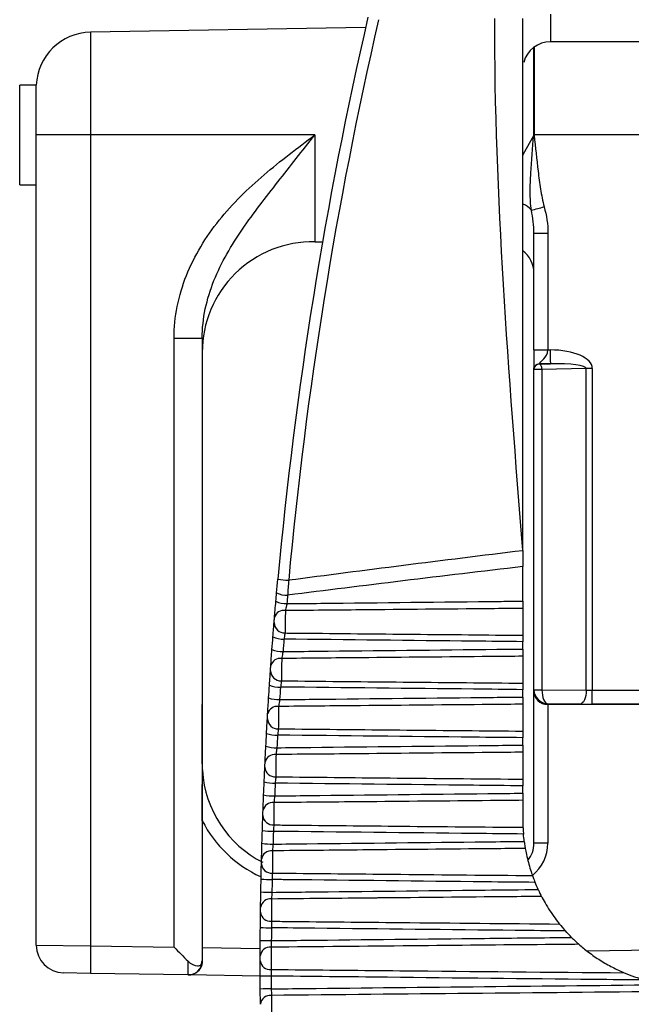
# Model space of a CAD drawing. Header units: millimetres. Extents: x 15458 to 16410, y 10212 to 11278.
# Tile 94 of 139: x 16153 to 16164, y 10691 to 10708. Entities that reach past the tile are written whole.
import ezdxf

# ---------------------------------------------------------------- set-up
doc = ezdxf.new("R2010")
doc.units = ezdxf.units.MM

msp = doc.modelspace()

# ---------------------------------------------------------------- linework, layer by layer
at = {"color": 7, "linetype": 'Continuous', "lineweight": 25}
for p, q in [((16162.764, 10708.526), (16162.764, 10708.026)), ((16159.421, 10708.287), (16154.447, 10708.201)), ((16154.447, 10708.201), (16154.447, 10706.341)), ((16168.764, 10708.026), (16162.764, 10708.026)), ((16162.46, 10706.341), (16162.46, 10707.923)), ((16162.469, 10707.929), (16162.469, 10706.341)), ((16153.465, 10707.241), (16153.164, 10707.241)), ((16153.164, 10705.441), (16153.164, 10707.241)), ((16153.465, 10706.341), (16153.465, 10707.241)), ((16154.447, 10706.341), (16153.465, 10706.341)), ((16154.447, 10706.341), (16154.447, 10691.68)), ((16158.5, 10706.341), (16154.447, 10706.341)), ((16158.5, 10706.341), (16158.5, 10704.41)), ((16162.46, 10706.341), (16162.469, 10706.341)), ((16169.264, 10706.341), (16162.469, 10706.341)), ((16153.464, 10691.689), (16153.464, 10706.076)), ((16153.164, 10705.441), (16153.464, 10705.441)), ((16162.464, 10704.563), (16162.719, 10704.563)), ((16162.464, 10702.454), (16162.464, 10704.563)), ((16162.719, 10704.563), (16162.719, 10702.454)), ((16158.5, 10704.41), (16158.642, 10704.407)), ((16155.956, 10691.654), (16155.956, 10702.663)), ((16156.465, 10702.663), (16155.956, 10702.663)), ((16156.465, 10702.663), (16156.465, 10696.043)), ((16162.719, 10702.454), (16162.759, 10702.454)), ((16162.464, 10702.099), (16162.464, 10702.104)), ((16162.61, 10702.099), (16162.464, 10702.099)), ((16162.464, 10696.309), (16162.464, 10702.099)), ((16162.564, 10702.199), (16162.763, 10702.204)), ((16162.564, 10702.204), (16162.564, 10702.199)), ((16162.763, 10702.204), (16162.564, 10702.204)), ((16163.411, 10702.12), (16162.61, 10702.099)), ((16162.61, 10702.099), (16162.61, 10696.309)), ((16163.411, 10696.3), (16163.411, 10702.12)), ((16163.52, 10702.12), (16163.411, 10702.12)), ((16163.52, 10702.12), (16163.52, 10696.299)), ((16162.264, 10697.911), (16162.264, 10698.536)), ((16162.264, 10697.779), (16162.264, 10697.294)), ((16162.264, 10697.045), (16162.264, 10697.178)), ((16162.264, 10696.914), (16162.264, 10696.428)), ((16162.264, 10696.177), (16162.264, 10696.31)), ((16162.464, 10696.309), (16162.61, 10696.309)), ((16162.464, 10696.286), (16162.464, 10696.309)), ((16162.464, 10693.532), (16162.464, 10696.286)), ((16162.61, 10696.307), (16163.411, 10696.3)), ((16163.52, 10696.299), (16169.264, 10696.297)), ((16156.462, 10696.044), (16156.462, 10691.405)), ((16156.462, 10696.044), (16156.465, 10696.041)), ((16156.465, 10696.043), (16156.465, 10696.04)), ((16156.465, 10694.971), (16156.465, 10696.041)), ((16156.465, 10696.04), (16156.465, 10694.971)), ((16162.264, 10696.047), (16162.264, 10695.56)), ((16163.297, 10696.05), (16162.714, 10696.055)), ((16162.714, 10696.055), (16162.714, 10696.041)), ((16169.264, 10696.041), (16162.714, 10696.041)), ((16162.714, 10696.041), (16162.714, 10693.532)), ((16169.264, 10696.047), (16163.516, 10696.049)), ((16162.264, 10695.308), (16162.264, 10695.441)), ((16162.264, 10695.178), (16162.264, 10694.691)), ((16156.465, 10694.971), (16156.465, 10694.971)), ((16162.264, 10694.437), (16162.264, 10694.571)), ((16162.264, 10694.309), (16162.264, 10693.954)), ((16156.465, 10693.94), (16156.465, 10691.645)), ((16162.714, 10693.532), (16162.464, 10693.532)), ((16153.464, 10691.689), (16154.447, 10691.68)), ((16154.447, 10691.68), (16155.956, 10691.654)), ((16156.465, 10691.645), (16157.515, 10691.627)), ((16163.427, 10691.584), (16168.184, 10691.667)), ((16156.463, 10691.4), (16156.466, 10691.4)), ((16154.447, 10691.18), (16153.955, 10691.189)), ((16156.208, 10691.15), (16154.447, 10691.18)), ((16156.219, 10691.15), (16156.208, 10691.15)), ((16157.514, 10691.127), (16156.219, 10691.15))]:
    msp.add_line(p, q, dxfattribs=at)
at = {"color": 7, "linetype": 'Continuous', "lineweight": 25, "flags": 128}
for points in [[(16162.264, 10705.971), (16162.278, 10706.002), (16162.46, 10706.333), (16162.46, 10706.333), (16162.46, 10706.333)], [(16162.46, 10706.333), (16162.461, 10706.333), (16162.462, 10706.334), (16162.463, 10706.334), (16162.464, 10706.334), (16162.466, 10706.334), (16162.467, 10706.334), (16162.468, 10706.334), (16162.469, 10706.334)], [(16162.61, 10702.099), (16162.608, 10702.118), (16162.606, 10702.136), (16162.601, 10702.153), (16162.596, 10702.168), (16162.589, 10702.18), (16162.581, 10702.19), (16162.573, 10702.196), (16162.564, 10702.199)], [(16163.411, 10696.3), (16163.408, 10696.252), (16163.402, 10696.205), (16163.391, 10696.162), (16163.377, 10696.125), (16163.36, 10696.093), (16163.34, 10696.07), (16163.319, 10696.055), (16163.297, 10696.05)]]:
    msp.add_lwpolyline(points, dxfattribs=at)
at = {"color": 7, "linetype": 'Continuous', "lineweight": 25}
for centre, radius, start, end in [((16233.764, 10691.34), 76.25, 167.01689, 174.75843), ((16233.761, 10691.34), 76.05, 167.01689, 174.75843), ((16154.464, 10707.201), 1, 91, 177.7194), ((16162.764, 10707.526), 0.5, 90, 165.0832), ((16162.109, 10704.721), 0.404, 39.987, 66.7742), ((16155.808, 10729.813), 25.698, 284.9042, 285.4383), ((16158.465, 10702.41), 2, 89, 180), ((16161.964, 10703.849), 0.5, 0, 53.1301), ((16166.79, 10702.399), 4.031, 179.2265, 182.7759), ((16162.564, 10702.099), 0.0999, 89.9607, 179.9607), ((16160.778, 10728.79), 30.625, 264.4816, 264.8493), ((16157.996, 10698.429), 0.411, 243.193, 271.9539), ((16157.983, 10698.285), 0.419, 243.7794, 271.9279), ((16157.94, 10697.569), 0.174, 80.1125, 164.5854), ((16157.955, 10697.525), 0.189, 180.4206, 272.5029), ((16157.929, 10697.684), 0.46, 246.2694, 271.8042), ((16157.912, 10697.475), 0.476, 247.1543, 271.7552), ((16157.876, 10696.701), 0.175, 80.7878, 165.7374), ((16157.888, 10696.658), 0.188, 181.4037, 272.8685), ((16157.866, 10696.889), 0.532, 249.6926, 271.6014), ((16162.483, 10701.356), 5.051, 269.788, 271.4374), ((16159.788, 10696.239), 3.732, 357.0807, 0.9193), ((16157.851, 10696.686), 0.556, 250.601, 271.5419), ((16157.821, 10695.832), 0.176, 81.4415, 166.8724), ((16157.831, 10695.789), 0.187, 182.3971, 273.2584), ((16157.813, 10696.126), 0.638, 253.1823, 271.3609), ((16157.775, 10694.961), 0.177, 82.073, 167.9914), ((16157.801, 10695.934), 0.674, 254.1111, 271.2919), ((16158.715, 10694.971), 2.25, 180, 183.4645), ((16158.465, 10694.971), 2, 180, 183.5534), ((16158.465, 10694.971), 2, 183.5534, 243.0942), ((16157.784, 10694.919), 0.186, 183.4011, 273.6726), ((16157.77, 10695.423), 0.804, 256.7291, 271.0874), ((16157.76, 10695.253), 0.865, 257.6748, 271.0103), ((16157.74, 10694.09), 0.179, 82.6817, 169.095), ((16158.465, 10694.971), 2.25, 207.266, 245.1953), ((16157.747, 10694.048), 0.185, 184.4162, 274.1113), ((16157.737, 10694.847), 1.099, 260.3224, 270.7867), ((16157.731, 10694.737), 1.22, 261.2812, 270.7033), ((16161.964, 10693.532), 0.5, 321.4762, 0), ((16161.964, 10693.532), 0.75, 309.3361, 0), ((16157.715, 10693.217), 0.18, 83.2673, 170.1839), ((16157.719, 10693.177), 0.184, 185.4425, 274.5745), ((16157.715, 10694.638), 1.762, 263.9503, 270.4655), ((16157.712, 10694.746), 2.101, 264.9182, 270.3777), ((16157.7, 10692.345), 0.181, 83.8294, 171.2589), ((16157.702, 10692.304), 0.183, 186.4806, 275.0621), ((16157.707, 10696.533), 4.529, 267.6005, 270.1312), ((16157.71, 10699.578), 7.806, 268.573, 270.0411), ((16153.964, 10691.689), 0.5, 180, 269), ((16161.61, 10691.43), 7.168, 178.0016, 181.9984), ((16157.695, 10691.472), 0.182, 84.3676, 172.3206), ((16156.213, 10691.4), 0.25, 269.0045, 0.0041), ((16157.695, 10691.431), 0.182, 187.5309, 275.574), ((16157.686, 10683.325), 7.806, 89.7917, 91.2598), ((16157.692, 10686.37), 4.529, 89.7016, 92.2325), ((16157.699, 10690.599), 0.183, 84.8817, 173.3695)]:
    msp.add_arc(centre, radius, start, end, dxfattribs=at)
for centre, major_axis, ratio, start_param, end_param in [((16162.722, 10702.103), (0.798, 0.021), 0.438314, 6.27158, 7.795728), ((16162.726, 10702.103), (0.685, 0.018), 0.145975, 6.271561, 7.795709), ((19111.247, 10691.451), (2979.078, 0), 0.017455, 2.999332, 3.009738), ((19111.282, 10691.451), (2979.078, 0), 0.016784, 2.999414, 3.009874), ((16162.714, 10696.308), (-0.177, 0.178), 0.994678, 0.78692, 0.80247), ((16162.714, 10696.305), (0.178, -0.178), 0.983054, 3.933813, 5.489059), ((16162.714, 10696.286), (0.25, 0), 0.982697, 3.141593, 4.712389), ((16162.76, 10696.308), (-0.105, 0.108), 0.991145, 0.791738, 0.807289), ((16162.714, 10696.305), (-0.003, 0.25), 0.41817, 1.558098, 3.113343), ((16163.524, 10696.308), (0.25, 0), 0.03491, 4.24115, 4.694936), ((16155.965, 10696.043), (0.5, 0), 0.017455, 0, 0.116652), ((16156.215, 10696.04), (0.25, 0), 0.017455, 0, 0.017453), ((16163.524, 10696.058), (0.5, 0), 0.017455, 4.24115, 4.694936), ((16155.965, 10691.654), (-0.5, 0.509), 0.008726, 1.562222, 2.075232), ((16156.474, 10691.645), (0, 0.5), 0.017452, 1.570492, 2.084045), ((16156.213, 10691.65), (0.004, 0.5), 0.017451, 2.083958, 3.14144), ((16156.463, 10691.65), (0, 0.25), 0.01745, 2.942201, 3.141288)]:
    msp.add_ellipse(centre, major_axis=major_axis, ratio=ratio, start_param=start_param, end_param=end_param, dxfattribs=at)
for points in [[(16162.264, 10698.824), (16162.01, 10702.031), (16161.755, 10705.238), (16161.755, 10708.445)], [(16162.264, 10698.824), (16162.264, 10702.031), (16162.264, 10705.238), (16162.264, 10708.445)], [(16153.464, 10706.076), (16153.464, 10706.161), (16153.465, 10706.251), (16153.465, 10706.341)], [(16162.46, 10706.333), (16162.46, 10706.336), (16162.46, 10706.338), (16162.46, 10706.341)], [(16162.469, 10706.341), (16162.469, 10706.338), (16162.469, 10706.336), (16162.469, 10706.334)], [(16162.464, 10704.563), (16162.464, 10704.704), (16162.445, 10704.843), (16162.418, 10704.98)], [(16162.649, 10705.043), (16162.692, 10704.886), (16162.719, 10704.726), (16162.719, 10704.563)], [(16162.264, 10698.824), (16162.264, 10698.728), (16162.264, 10698.632), (16162.264, 10698.536)], [(16157.811, 10698.062), (16157.818, 10698.143), (16157.826, 10698.225), (16157.833, 10698.306)], [(16158.029, 10698.288), (16158.022, 10698.198), (16158.016, 10698.108), (16158.01, 10698.018)], [(16157.798, 10697.909), (16157.802, 10697.96), (16157.806, 10698.011), (16157.811, 10698.062)], [(16158.01, 10698.018), (16158.006, 10697.967), (16158.001, 10697.917), (16157.997, 10697.866)], [(16157.773, 10697.615), (16157.779, 10697.691), (16157.788, 10697.802), (16157.798, 10697.909)], [(16157.745, 10697.263), (16157.753, 10697.37), (16157.761, 10697.468), (16157.765, 10697.523)], [(16157.727, 10697.036), (16157.733, 10697.111), (16157.739, 10697.187), (16157.745, 10697.263)], [(16157.944, 10697.224), (16157.938, 10697.149), (16157.932, 10697.074), (16157.927, 10696.999)], [(16157.706, 10696.744), (16157.711, 10696.819), (16157.719, 10696.929), (16157.727, 10697.036)], [(16157.682, 10696.39), (16157.689, 10696.497), (16157.695, 10696.596), (16157.699, 10696.653)], [(16157.667, 10696.161), (16157.672, 10696.238), (16157.676, 10696.314), (16157.682, 10696.39)], [(16157.881, 10696.357), (16157.876, 10696.282), (16157.871, 10696.206), (16157.866, 10696.13)], [(16157.649, 10695.872), (16157.653, 10695.945), (16157.66, 10696.054), (16157.667, 10696.161)], [(16157.629, 10695.516), (16157.634, 10695.623), (16157.64, 10695.723), (16157.644, 10695.782)], [(16157.616, 10695.285), (16157.62, 10695.362), (16157.624, 10695.439), (16157.629, 10695.516)], [(16157.828, 10695.489), (16157.824, 10695.412), (16157.82, 10695.336), (16157.816, 10695.26)], [(16157.602, 10694.998), (16157.605, 10695.07), (16157.611, 10695.178), (16157.616, 10695.285)], [(16157.586, 10694.64), (16157.59, 10694.747), (16157.595, 10694.848), (16157.598, 10694.908)], [(16157.576, 10694.408), (16157.579, 10694.486), (16157.582, 10694.563), (16157.586, 10694.64)], [(16157.785, 10694.619), (16157.782, 10694.542), (16157.779, 10694.465), (16157.776, 10694.389)], [(16157.565, 10694.123), (16157.568, 10694.194), (16157.572, 10694.301), (16157.576, 10694.408)], [(16157.553, 10693.763), (16157.556, 10693.871), (16157.56, 10693.972), (16157.562, 10694.034)], [(16162.264, 10693.954), (16162.264, 10693.899), (16162.266, 10693.852), (16162.267, 10693.821)], [(16157.546, 10693.531), (16157.548, 10693.608), (16157.55, 10693.686), (16157.553, 10693.763)], [(16157.753, 10693.748), (16157.75, 10693.671), (16157.748, 10693.594), (16157.746, 10693.517)], [(16162.289, 10693.566), (16162.284, 10693.61), (16162.279, 10693.655), (16162.275, 10693.699)], [(16157.538, 10693.248), (16157.54, 10693.317), (16157.543, 10693.423), (16157.546, 10693.531)], [(16157.53, 10692.886), (16157.532, 10692.993), (16157.534, 10693.096), (16157.536, 10693.159)], [(16157.525, 10692.653), (16157.527, 10692.73), (16157.528, 10692.808), (16157.53, 10692.886)], [(16157.73, 10692.876), (16157.728, 10692.799), (16157.727, 10692.722), (16157.725, 10692.644)], [(16162.541, 10692.696), (16162.521, 10692.739), (16162.503, 10692.782), (16162.485, 10692.825)], [(16157.521, 10692.372), (16157.522, 10692.44), (16157.524, 10692.545), (16157.525, 10692.653)], [(16162.541, 10692.696), (16162.563, 10692.648), (16162.587, 10692.6), (16162.603, 10692.57)], [(16157.517, 10692.008), (16157.518, 10692.115), (16157.519, 10692.218), (16157.52, 10692.283)], [(16157.515, 10691.774), (16157.516, 10691.852), (16157.516, 10691.93), (16157.517, 10692.008)], [(16157.717, 10692.004), (16157.716, 10691.926), (16157.716, 10691.849), (16157.715, 10691.772)], [(16162.928, 10692.072), (16162.953, 10692.041), (16162.994, 10691.992), (16163.035, 10691.947)], [(16163.146, 10691.83), (16163.108, 10691.868), (16163.071, 10691.907), (16163.035, 10691.947)], [(16157.514, 10691.496), (16157.514, 10691.562), (16157.515, 10691.667), (16157.515, 10691.774)], [(16157.514, 10691.129), (16157.514, 10691.237), (16157.514, 10691.341), (16157.514, 10691.407)], [(16157.515, 10690.896), (16157.515, 10690.974), (16157.515, 10691.051), (16157.514, 10691.129)], [(16157.714, 10691.131), (16157.715, 10691.054), (16157.715, 10690.976), (16157.715, 10690.899)], [(16157.518, 10690.62), (16157.517, 10690.685), (16157.516, 10690.788), (16157.515, 10690.896)], [(16164.909, 10690.849), (16162.511, 10690.827), (16160.113, 10690.804), (16157.716, 10690.781)]]:
    msp.add_open_spline(points, degree=3, dxfattribs=at)
for points, knots in [([(16155.956, 10702.663), (16155.956, 10702.859), (16155.976, 10703.051), (16156.052, 10703.431), (16156.108, 10703.619), (16156.252, 10703.981), (16156.339, 10704.154), (16156.538, 10704.487), (16156.651, 10704.648), (16157.015, 10705.101), (16157.291, 10705.37), (16157.879, 10705.873), (16158.192, 10706.107), (16158.5, 10706.341)], [0, 0, 0, 0, 0.125, 0.125, 0.25, 0.25, 0.375, 0.375, 0.5, 0.5, 0.75, 0.75, 1, 1, 1, 1]), ([(16156.465, 10702.663), (16156.465, 10702.844), (16156.485, 10703.021), (16156.558, 10703.37), (16156.612, 10703.543), (16156.811, 10704.039), (16156.994, 10704.348), (16157.396, 10704.933), (16157.614, 10705.212), (16157.944, 10705.634), (16158.055, 10705.774), (16158.277, 10706.057), (16158.389, 10706.2), (16158.5, 10706.341)], [0, 0, 0, 0, 0.125, 0.125, 0.25, 0.25, 0.5, 0.5, 0.75, 0.75, 0.875, 0.875, 1, 1, 1, 1]), ([(16162.418, 10704.98), (16162.402, 10705.088), (16162.398, 10705.2), (16162.398, 10705.424), (16162.402, 10705.537), (16162.42, 10705.878), (16162.44, 10706.105), (16162.46, 10706.333)], [0, 0, 0, 0, 0.25, 0.25, 0.5, 0.5, 1, 1, 1, 1]), ([(16162.469, 10706.334), (16162.491, 10706.118), (16162.514, 10705.901), (16162.553, 10705.578), (16162.568, 10705.47), (16162.602, 10705.255), (16162.62, 10705.148), (16162.649, 10705.043)], [0, 0, 0, 0, 0.5, 0.5, 0.75, 0.75, 1, 1, 1, 1]), ([(16162.464, 10702.454), (16162.464, 10702.454), (16162.492, 10702.454), (16162.586, 10702.454), (16162.652, 10702.454), (16162.719, 10702.454)], [0, 0, 0, 0, 0.5, 0.5, 1, 1, 1, 1]), ([(16162.464, 10702.454), (16162.464, 10702.287), (16162.464, 10702.229), (16162.464, 10702.138), (16162.464, 10702.111), (16162.464, 10702.104)], [0, 0, 0, 0, 0.5, 0.5, 1, 1, 1, 1]), ([(16162.564, 10702.204), (16162.565, 10702.209), (16162.603, 10702.254), (16162.68, 10702.335), (16162.718, 10702.372), (16162.719, 10702.454)], [0, 0, 0, 0, 0.5, 0.5, 1, 1, 1, 1]), ([(16162.464, 10702.104), (16162.464, 10702.128), (16162.474, 10702.155), (16162.513, 10702.194), (16162.541, 10702.204), (16162.564, 10702.204)], [0, 0, 0, 0, 0.5, 0.5, 1, 1, 1, 1]), ([(16157.997, 10697.866), (16157.994, 10697.854), (16157.992, 10697.842), (16157.989, 10697.83), (16157.986, 10697.813), (16157.982, 10697.796), (16157.979, 10697.781), (16157.976, 10697.766), (16157.973, 10697.752), (16157.97, 10697.74)], [0, 0, 0, 0, 0.0000367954, 0.0000367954, 0.0000367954, 0.0000886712, 0.0000886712, 0.0000886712, 0.0001402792, 0.0001402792, 0.0001402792, 0.0001402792]), ([(16157.997, 10697.866), (16158.201, 10697.868), (16158.405, 10697.87), (16158.609, 10697.872), (16159.697, 10697.884), (16160.784, 10697.896), (16161.872, 10697.907), (16162.003, 10697.909), (16162.133, 10697.91), (16162.264, 10697.911)], [0.000203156, 0.000203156, 0.000203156, 0.000203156, 0.000815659, 0.000815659, 0.000815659, 0.004078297, 0.004078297, 0.004078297, 0.004470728, 0.004470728, 0.004470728, 0.004470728]), ([(16162.264, 10697.911), (16162.264, 10697.895), (16162.264, 10697.877), (16162.264, 10697.861), (16162.264, 10697.845), (16162.264, 10697.829), (16162.264, 10697.814), (16162.264, 10697.801), (16162.264, 10697.789), (16162.264, 10697.779)], [0, 0, 0, 0, 0.0000503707, 0.0000503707, 0.0000503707, 0.0001007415, 0.0001007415, 0.0001007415, 0.0001461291, 0.0001461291, 0.0001461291, 0.0001461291]), ([(16157.765, 10697.523), (16157.765, 10697.524), (16157.765, 10697.526), (16157.766, 10697.527), (16157.766, 10697.531), (16157.766, 10697.536), (16157.767, 10697.542), (16157.767, 10697.548), (16157.768, 10697.554), (16157.768, 10697.56), (16157.769, 10697.567), (16157.769, 10697.573), (16157.77, 10697.58), (16157.77, 10697.586), (16157.771, 10697.593), (16157.771, 10697.599), (16157.772, 10697.605), (16157.772, 10697.61), (16157.773, 10697.615)], [0, 0, 0, 0, 0.0000073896, 0.0000073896, 0.0000073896, 0.0000273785, 0.0000273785, 0.0000273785, 0.0000474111, 0.0000474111, 0.0000474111, 0.0000674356, 0.0000674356, 0.0000674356, 0.0000874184, 0.0000874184, 0.0000874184, 0.0001073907, 0.0001073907, 0.0001073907, 0.0001073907]), ([(16157.97, 10697.74), (16157.969, 10697.684), (16157.968, 10697.603), (16157.965, 10697.448), (16157.964, 10697.376), (16157.963, 10697.335)], [0, 0, 0, 0, 0.5, 0.5, 1, 1, 1, 1]), ([(16162.264, 10697.779), (16162.069, 10697.778), (16161.873, 10697.776), (16161.677, 10697.774), (16160.895, 10697.767), (16160.113, 10697.76), (16159.331, 10697.752), (16158.877, 10697.748), (16158.424, 10697.744), (16157.97, 10697.74)], [0, 0, 0, 0, 0.000586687, 0.000586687, 0.000586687, 0.002933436, 0.002933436, 0.002933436, 0.004294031, 0.004294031, 0.004294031, 0.004294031]), ([(16157.963, 10697.335), (16157.962, 10697.329), (16157.96, 10697.322), (16157.959, 10697.314), (16157.957, 10697.302), (16157.955, 10697.288), (16157.952, 10697.273), (16157.949, 10697.258), (16157.947, 10697.241), (16157.944, 10697.224)], [0, 0, 0, 0, 0.0000359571, 0.0000359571, 0.0000359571, 0.0000872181, 0.0000872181, 0.0000872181, 0.0001385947, 0.0001385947, 0.0001385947, 0.0001385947]), ([(16157.963, 10697.335), (16158.062, 10697.334), (16158.16, 10697.334), (16158.259, 10697.333), (16158.937, 10697.326), (16159.615, 10697.319), (16160.293, 10697.313), (16160.95, 10697.307), (16161.607, 10697.3), (16162.264, 10697.294)], [0.000212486, 0.000212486, 0.000212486, 0.000212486, 0.000508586, 0.000508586, 0.000508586, 0.00254293, 0.00254293, 0.00254293, 0.004514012, 0.004514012, 0.004514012, 0.004514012]), ([(16162.264, 10697.294), (16162.264, 10697.286), (16162.264, 10697.276), (16162.264, 10697.264), (16162.264, 10697.252), (16162.264, 10697.237), (16162.264, 10697.222), (16162.264, 10697.208), (16162.264, 10697.193), (16162.264, 10697.178)], [0, 0, 0, 0, 0.0000503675, 0.0000503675, 0.0000503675, 0.0001007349, 0.0001007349, 0.0001007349, 0.0001461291, 0.0001461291, 0.0001461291, 0.0001461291]), ([(16162.264, 10697.178), (16161.966, 10697.181), (16161.669, 10697.184), (16161.371, 10697.187), (16160.228, 10697.199), (16159.086, 10697.212), (16157.944, 10697.224)], [0, 0, 0, 0, 0.000893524, 0.000893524, 0.000893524, 0.004320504, 0.004320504, 0.004320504, 0.004320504]), ([(16157.927, 10696.999), (16157.924, 10696.987), (16157.922, 10696.975), (16157.92, 10696.963), (16157.917, 10696.946), (16157.914, 10696.93), (16157.911, 10696.914), (16157.908, 10696.899), (16157.906, 10696.886), (16157.904, 10696.874)], [0, 0, 0, 0, 0.000036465, 0.000036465, 0.000036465, 0.0000880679, 0.0000880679, 0.0000880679, 0.0001394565, 0.0001394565, 0.0001394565, 0.0001394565]), ([(16162.264, 10696.914), (16162.069, 10696.912), (16161.873, 10696.91), (16161.677, 10696.909), (16160.895, 10696.901), (16160.113, 10696.894), (16159.331, 10696.887), (16158.855, 10696.883), (16158.379, 10696.878), (16157.904, 10696.874)], [0, 0, 0, 0, 0.000586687, 0.000586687, 0.000586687, 0.002933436, 0.002933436, 0.002933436, 0.00436074, 0.00436074, 0.00436074, 0.00436074]), ([(16157.927, 10696.999), (16158.131, 10697.001), (16158.335, 10697.003), (16158.539, 10697.005), (16159.624, 10697.017), (16160.71, 10697.029), (16161.796, 10697.04), (16161.952, 10697.042), (16162.108, 10697.043), (16162.264, 10697.045)], [0.000202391, 0.000202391, 0.000202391, 0.000202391, 0.000814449, 0.000814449, 0.000814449, 0.004072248, 0.004072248, 0.004072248, 0.004540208, 0.004540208, 0.004540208, 0.004540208]), ([(16162.264, 10697.045), (16162.264, 10697.028), (16162.264, 10697.011), (16162.264, 10696.995), (16162.264, 10696.978), (16162.264, 10696.962), (16162.264, 10696.948), (16162.264, 10696.935), (16162.264, 10696.924), (16162.264, 10696.914)], [0, 0, 0, 0, 0.0000503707, 0.0000503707, 0.0000503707, 0.0001007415, 0.0001007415, 0.0001007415, 0.0001461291, 0.0001461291, 0.0001461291, 0.0001461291]), ([(16157.699, 10696.653), (16157.7, 10696.654), (16157.7, 10696.656), (16157.7, 10696.657), (16157.7, 10696.662), (16157.7, 10696.667), (16157.701, 10696.672), (16157.701, 10696.678), (16157.702, 10696.684), (16157.702, 10696.69), (16157.703, 10696.697), (16157.703, 10696.703), (16157.703, 10696.71), (16157.704, 10696.716), (16157.704, 10696.723), (16157.705, 10696.728), (16157.705, 10696.734), (16157.706, 10696.74), (16157.706, 10696.744)], [0, 0, 0, 0, 0.0000072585, 0.0000072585, 0.0000072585, 0.0000270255, 0.0000270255, 0.0000270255, 0.0000468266, 0.0000468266, 0.0000468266, 0.0000666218, 0.0000666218, 0.0000666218, 0.0000863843, 0.0000863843, 0.0000863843, 0.0001061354, 0.0001061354, 0.0001061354, 0.0001061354]), ([(16157.904, 10696.874), (16157.903, 10696.819), (16157.901, 10696.739), (16157.899, 10696.584), (16157.898, 10696.511), (16157.897, 10696.47)], [0, 0, 0, 0, 0.5, 0.5, 1, 1, 1, 1]), ([(16157.897, 10696.47), (16157.896, 10696.463), (16157.895, 10696.456), (16157.894, 10696.447), (16157.892, 10696.435), (16157.89, 10696.421), (16157.888, 10696.406), (16157.886, 10696.391), (16157.883, 10696.374), (16157.881, 10696.357)], [0, 0, 0, 0, 0.0000358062, 0.0000358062, 0.0000358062, 0.0000869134, 0.0000869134, 0.0000869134, 0.000138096, 0.000138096, 0.000138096, 0.000138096]), ([(16157.897, 10696.47), (16157.996, 10696.469), (16158.095, 10696.468), (16158.194, 10696.467), (16158.871, 10696.46), (16159.548, 10696.454), (16160.224, 10696.447), (16160.904, 10696.441), (16161.584, 10696.434), (16162.264, 10696.428)], [0.000210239, 0.000210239, 0.000210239, 0.000210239, 0.00050749, 0.00050749, 0.00050749, 0.00253745, 0.00253745, 0.00253745, 0.004577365, 0.004577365, 0.004577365, 0.004577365]), ([(16162.264, 10696.428), (16162.264, 10696.42), (16162.264, 10696.409), (16162.264, 10696.397), (16162.264, 10696.384), (16162.264, 10696.37), (16162.264, 10696.354), (16162.264, 10696.34), (16162.264, 10696.325), (16162.264, 10696.31)], [0, 0, 0, 0, 0.0000503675, 0.0000503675, 0.0000503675, 0.0001007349, 0.0001007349, 0.0001007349, 0.0001461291, 0.0001461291, 0.0001461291, 0.0001461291]), ([(16162.264, 10696.31), (16161.966, 10696.313), (16161.669, 10696.317), (16161.371, 10696.32), (16160.207, 10696.332), (16159.044, 10696.345), (16157.881, 10696.357)], [0, 0, 0, 0, 0.000893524, 0.000893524, 0.000893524, 0.004383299, 0.004383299, 0.004383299, 0.004383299]), ([(16157.866, 10696.13), (16157.864, 10696.118), (16157.862, 10696.106), (16157.861, 10696.094), (16157.858, 10696.078), (16157.855, 10696.061), (16157.853, 10696.046), (16157.851, 10696.031), (16157.849, 10696.017), (16157.847, 10696.006)], [0, 0, 0, 0, 0.0000361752, 0.0000361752, 0.0000361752, 0.000087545, 0.000087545, 0.000087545, 0.0001387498, 0.0001387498, 0.0001387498, 0.0001387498]), ([(16162.264, 10696.047), (16162.069, 10696.045), (16161.873, 10696.043), (16161.677, 10696.041), (16160.895, 10696.034), (16160.113, 10696.027), (16159.331, 10696.02), (16158.836, 10696.015), (16158.341, 10696.011), (16157.847, 10696.006)], [0, 0, 0, 0, 0.000586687, 0.000586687, 0.000586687, 0.002933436, 0.002933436, 0.002933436, 0.004417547, 0.004417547, 0.004417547, 0.004417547]), ([(16157.866, 10696.13), (16158.07, 10696.132), (16158.274, 10696.134), (16158.478, 10696.137), (16159.562, 10696.148), (16160.647, 10696.16), (16161.731, 10696.171), (16161.909, 10696.173), (16162.087, 10696.175), (16162.264, 10696.177)], [0.000201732, 0.000201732, 0.000201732, 0.000201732, 0.000813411, 0.000813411, 0.000813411, 0.004067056, 0.004067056, 0.004067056, 0.004599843, 0.004599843, 0.004599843, 0.004599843]), ([(16162.264, 10696.177), (16162.264, 10696.16), (16162.264, 10696.143), (16162.264, 10696.127), (16162.264, 10696.111), (16162.264, 10696.095), (16162.264, 10696.081), (16162.264, 10696.068), (16162.264, 10696.056), (16162.264, 10696.047)], [0, 0, 0, 0, 0.0000503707, 0.0000503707, 0.0000503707, 0.0001007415, 0.0001007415, 0.0001007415, 0.0001461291, 0.0001461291, 0.0001461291, 0.0001461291]), ([(16157.644, 10695.782), (16157.644, 10695.783), (16157.644, 10695.784), (16157.644, 10695.786), (16157.644, 10695.79), (16157.644, 10695.795), (16157.645, 10695.801), (16157.645, 10695.806), (16157.645, 10695.812), (16157.646, 10695.819), (16157.646, 10695.825), (16157.647, 10695.832), (16157.647, 10695.838), (16157.647, 10695.844), (16157.648, 10695.851), (16157.648, 10695.856), (16157.648, 10695.862), (16157.649, 10695.867), (16157.649, 10695.872)], [0, 0, 0, 0, 0.0000071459, 0.0000071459, 0.0000071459, 0.0000267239, 0.0000267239, 0.0000267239, 0.0000463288, 0.0000463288, 0.0000463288, 0.00006593, 0.00006593, 0.00006593, 0.0000855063, 0.0000855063, 0.0000855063, 0.0001050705, 0.0001050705, 0.0001050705, 0.0001050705]), ([(16157.847, 10696.006), (16157.846, 10695.952), (16157.845, 10695.873), (16157.843, 10695.718), (16157.842, 10695.645), (16157.842, 10695.602)], [0, 0, 0, 0, 0.5, 0.5, 1, 1, 1, 1]), ([(16157.842, 10695.602), (16157.841, 10695.596), (16157.84, 10695.588), (16157.839, 10695.579), (16157.837, 10695.567), (16157.836, 10695.553), (16157.834, 10695.538), (16157.832, 10695.522), (16157.83, 10695.505), (16157.828, 10695.489)], [0, 0, 0, 0, 0.0000356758, 0.0000356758, 0.0000356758, 0.0000866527, 0.0000866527, 0.0000866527, 0.0001376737, 0.0001376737, 0.0001376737, 0.0001376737]), ([(16162.264, 10695.441), (16161.966, 10695.444), (16161.669, 10695.447), (16161.371, 10695.45), (16160.19, 10695.463), (16159.009, 10695.476), (16157.828, 10695.489)], [0, 0, 0, 0, 0.000893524, 0.000893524, 0.000893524, 0.004436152, 0.004436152, 0.004436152, 0.004436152]), ([(16157.842, 10695.602), (16157.941, 10695.601), (16158.041, 10695.6), (16158.14, 10695.599), (16158.815, 10695.593), (16159.491, 10695.586), (16160.166, 10695.58), (16160.865, 10695.573), (16161.565, 10695.567), (16162.264, 10695.56)], [0.000208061, 0.000208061, 0.000208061, 0.000208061, 0.000506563, 0.000506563, 0.000506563, 0.002532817, 0.002532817, 0.002532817, 0.00463091, 0.00463091, 0.00463091, 0.00463091]), ([(16162.264, 10695.56), (16162.264, 10695.552), (16162.264, 10695.541), (16162.264, 10695.528), (16162.264, 10695.516), (16162.264, 10695.501), (16162.264, 10695.485), (16162.264, 10695.471), (16162.264, 10695.456), (16162.264, 10695.441)], [0, 0, 0, 0, 0.0000503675, 0.0000503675, 0.0000503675, 0.0001007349, 0.0001007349, 0.0001007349, 0.0001461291, 0.0001461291, 0.0001461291, 0.0001461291]), ([(16157.816, 10695.26), (16158.02, 10695.262), (16158.224, 10695.264), (16158.427, 10695.267), (16159.511, 10695.278), (16160.594, 10695.29), (16161.677, 10695.301), (16161.873, 10695.304), (16162.069, 10695.306), (16162.264, 10695.308)], [0.00020118, 0.00020118, 0.00020118, 0.00020118, 0.000812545, 0.000812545, 0.000812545, 0.004062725, 0.004062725, 0.004062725, 0.004649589, 0.004649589, 0.004649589, 0.004649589]), ([(16162.264, 10695.308), (16162.264, 10695.291), (16162.264, 10695.274), (16162.264, 10695.257), (16162.264, 10695.241), (16162.264, 10695.226), (16162.264, 10695.212), (16162.264, 10695.199), (16162.264, 10695.188), (16162.264, 10695.178)], [0, 0, 0, 0, 0.0000503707, 0.0000503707, 0.0000503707, 0.0001007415, 0.0001007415, 0.0001007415, 0.0001461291, 0.0001461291, 0.0001461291, 0.0001461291]), ([(16157.8, 10695.137), (16157.799, 10695.084), (16157.799, 10695.006), (16157.797, 10694.851), (16157.796, 10694.777), (16157.796, 10694.733)], [0, 0, 0, 0, 0.5, 0.5, 1, 1, 1, 1]), ([(16157.816, 10695.26), (16157.814, 10695.248), (16157.813, 10695.236), (16157.811, 10695.224), (16157.809, 10695.208), (16157.807, 10695.191), (16157.805, 10695.177), (16157.803, 10695.162), (16157.801, 10695.148), (16157.8, 10695.137)], [0, 0, 0, 0, 0.0000359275, 0.0000359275, 0.0000359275, 0.0000871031, 0.0000871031, 0.0000871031, 0.0001381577, 0.0001381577, 0.0001381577, 0.0001381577]), ([(16162.264, 10695.178), (16162.069, 10695.177), (16161.873, 10695.175), (16161.677, 10695.173), (16160.895, 10695.166), (16160.113, 10695.158), (16159.331, 10695.151), (16158.821, 10695.146), (16158.31, 10695.142), (16157.8, 10695.137)], [0, 0, 0, 0, 0.000586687, 0.000586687, 0.000586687, 0.002933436, 0.002933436, 0.002933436, 0.004464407, 0.004464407, 0.004464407, 0.004464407]), ([(16157.598, 10694.908), (16157.598, 10694.91), (16157.598, 10694.911), (16157.598, 10694.913), (16157.598, 10694.917), (16157.598, 10694.922), (16157.599, 10694.928), (16157.599, 10694.933), (16157.599, 10694.939), (16157.599, 10694.946), (16157.6, 10694.952), (16157.6, 10694.959), (16157.6, 10694.965), (16157.601, 10694.971), (16157.601, 10694.977), (16157.601, 10694.983), (16157.601, 10694.989), (16157.602, 10694.994), (16157.602, 10694.998)], [0, 0, 0, 0, 0.0000070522, 0.0000070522, 0.0000070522, 0.0000264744, 0.0000264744, 0.0000264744, 0.0000459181, 0.0000459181, 0.0000459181, 0.0000653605, 0.0000653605, 0.0000653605, 0.0000847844, 0.0000847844, 0.0000847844, 0.0001041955, 0.0001041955, 0.0001041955, 0.0001041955]), ([(16156.465, 10693.94), (16156.465, 10694.097), (16156.466, 10694.25), (16156.467, 10694.476), (16156.467, 10694.55), (16156.468, 10694.661), (16156.468, 10694.698), (16156.468, 10694.752), (16156.468, 10694.77), (16156.469, 10694.805), (16156.469, 10694.823), (16156.469, 10694.835)], [0, 0, 0, 0, 0.5, 0.5, 0.75, 0.75, 0.875, 0.875, 0.9375, 0.9375, 1, 1, 1, 1]), ([(16156.469, 10694.835), (16156.469, 10694.838), (16156.469, 10694.842), (16156.469, 10694.845), (16156.469, 10694.846), (16156.469, 10694.846), (16156.469, 10694.847)], [0, 0, 0, 0, 0.0000172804, 0.0000172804, 0.0000172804, 0.00002049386, 0.00002049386, 0.00002049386, 0.00002049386]), ([(16157.796, 10694.733), (16157.795, 10694.727), (16157.794, 10694.719), (16157.794, 10694.71), (16157.792, 10694.698), (16157.791, 10694.683), (16157.79, 10694.668), (16157.788, 10694.652), (16157.787, 10694.636), (16157.785, 10694.619)], [0, 0, 0, 0, 0.0000355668, 0.0000355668, 0.0000355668, 0.000086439, 0.000086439, 0.000086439, 0.0001373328, 0.0001373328, 0.0001373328, 0.0001373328]), ([(16162.264, 10694.571), (16161.966, 10694.574), (16161.669, 10694.577), (16161.371, 10694.58), (16160.176, 10694.593), (16158.98, 10694.606), (16157.785, 10694.619)], [0, 0, 0, 0, 0.000893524, 0.000893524, 0.000893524, 0.004479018, 0.004479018, 0.004479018, 0.004479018]), ([(16157.796, 10694.733), (16157.896, 10694.732), (16157.996, 10694.732), (16158.096, 10694.731), (16158.77, 10694.724), (16159.444, 10694.718), (16160.119, 10694.711), (16160.834, 10694.704), (16161.549, 10694.698), (16162.264, 10694.691)], [0.000205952, 0.000205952, 0.000205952, 0.000205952, 0.000505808, 0.000505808, 0.000505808, 0.002529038, 0.002529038, 0.002529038, 0.004674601, 0.004674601, 0.004674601, 0.004674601]), ([(16162.264, 10694.691), (16162.264, 10694.682), (16162.264, 10694.671), (16162.264, 10694.658), (16162.264, 10694.646), (16162.264, 10694.631), (16162.264, 10694.615), (16162.264, 10694.601), (16162.264, 10694.586), (16162.264, 10694.571)], [0, 0, 0, 0, 0.0000503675, 0.0000503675, 0.0000503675, 0.0001007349, 0.0001007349, 0.0001007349, 0.0001461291, 0.0001461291, 0.0001461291, 0.0001461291]), ([(16157.776, 10694.389), (16157.979, 10694.391), (16158.183, 10694.393), (16158.387, 10694.395), (16159.469, 10694.407), (16160.552, 10694.419), (16161.634, 10694.43), (16161.844, 10694.433), (16162.054, 10694.435), (16162.264, 10694.437)], [0.000200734, 0.000200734, 0.000200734, 0.000200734, 0.000811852, 0.000811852, 0.000811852, 0.004059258, 0.004059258, 0.004059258, 0.004689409, 0.004689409, 0.004689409, 0.004689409]), ([(16162.264, 10694.437), (16162.264, 10694.42), (16162.264, 10694.403), (16162.264, 10694.387), (16162.264, 10694.371), (16162.264, 10694.355), (16162.264, 10694.342), (16162.264, 10694.329), (16162.264, 10694.318), (16162.264, 10694.309)], [0, 0, 0, 0, 0.0000503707, 0.0000503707, 0.0000503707, 0.0001007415, 0.0001007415, 0.0001007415, 0.0001461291, 0.0001461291, 0.0001461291, 0.0001461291]), ([(16157.763, 10694.267), (16157.763, 10694.215), (16157.762, 10694.137), (16157.761, 10693.983), (16157.76, 10693.909), (16157.76, 10693.864)], [0, 0, 0, 0, 0.5, 0.5, 1, 1, 1, 1]), ([(16157.776, 10694.389), (16157.774, 10694.377), (16157.773, 10694.365), (16157.772, 10694.353), (16157.77, 10694.337), (16157.769, 10694.32), (16157.767, 10694.306), (16157.766, 10694.291), (16157.764, 10694.278), (16157.763, 10694.267)], [0, 0, 0, 0, 0.0000357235, 0.0000357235, 0.0000357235, 0.0000867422, 0.0000867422, 0.0000867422, 0.0001376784, 0.0001376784, 0.0001376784, 0.0001376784]), ([(16162.264, 10694.309), (16162.069, 10694.307), (16161.873, 10694.305), (16161.677, 10694.303), (16160.895, 10694.296), (16160.113, 10694.289), (16159.331, 10694.281), (16158.808, 10694.277), (16158.286, 10694.272), (16157.763, 10694.267)], [0, 0, 0, 0, 0.000586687, 0.000586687, 0.000586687, 0.002933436, 0.002933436, 0.002933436, 0.004501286, 0.004501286, 0.004501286, 0.004501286]), ([(16157.562, 10694.034), (16157.562, 10694.036), (16157.562, 10694.037), (16157.562, 10694.039), (16157.562, 10694.043), (16157.562, 10694.048), (16157.562, 10694.054), (16157.563, 10694.059), (16157.563, 10694.065), (16157.563, 10694.072), (16157.563, 10694.078), (16157.564, 10694.084), (16157.564, 10694.091), (16157.564, 10694.097), (16157.564, 10694.103), (16157.564, 10694.109), (16157.565, 10694.114), (16157.565, 10694.119), (16157.565, 10694.123)], [0, 0, 0, 0, 0.0000069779, 0.0000069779, 0.0000069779, 0.0000262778, 0.0000262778, 0.0000262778, 0.0000455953, 0.0000455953, 0.0000455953, 0.0000649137, 0.0000649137, 0.0000649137, 0.0000842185, 0.0000842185, 0.0000842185, 0.00010351, 0.00010351, 0.00010351, 0.00010351]), ([(16157.76, 10693.864), (16157.759, 10693.857), (16157.759, 10693.849), (16157.758, 10693.84), (16157.757, 10693.827), (16157.757, 10693.813), (16157.756, 10693.797), (16157.755, 10693.781), (16157.754, 10693.765), (16157.753, 10693.748)], [0, 0, 0, 0, 0.0000354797, 0.0000354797, 0.0000354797, 0.0000862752, 0.0000862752, 0.0000862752, 0.0001370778, 0.0001370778, 0.0001370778, 0.0001370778]), ([(16162.275, 10693.699), (16161.977, 10693.702), (16161.679, 10693.705), (16161.381, 10693.709), (16160.172, 10693.721), (16158.962, 10693.734), (16157.753, 10693.748)], [0, 0, 0, 0, 0.000893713, 0.000893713, 0.000893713, 0.004522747, 0.004522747, 0.004522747, 0.004522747]), ([(16157.76, 10693.864), (16157.86, 10693.863), (16157.961, 10693.862), (16158.061, 10693.861), (16158.735, 10693.854), (16159.408, 10693.848), (16160.082, 10693.841), (16160.81, 10693.834), (16161.539, 10693.828), (16162.267, 10693.821)], [0.000203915, 0.000203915, 0.000203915, 0.000203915, 0.000505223, 0.000505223, 0.000505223, 0.002526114, 0.002526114, 0.002526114, 0.004711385, 0.004711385, 0.004711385, 0.004711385]), ([(16162.267, 10693.821), (16162.268, 10693.812), (16162.268, 10693.801), (16162.269, 10693.788), (16162.27, 10693.775), (16162.27, 10693.76), (16162.272, 10693.744), (16162.273, 10693.73), (16162.274, 10693.714), (16162.275, 10693.699)], [0, 0, 0, 0, 0.000050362, 0.000050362, 0.000050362, 0.0001007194, 0.0001007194, 0.0001007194, 0.0001464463, 0.0001464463, 0.0001464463, 0.0001464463]), ([(16157.746, 10693.517), (16157.949, 10693.519), (16158.153, 10693.521), (16158.356, 10693.524), (16159.438, 10693.535), (16160.52, 10693.547), (16161.602, 10693.559), (16161.831, 10693.561), (16162.06, 10693.563), (16162.289, 10693.566)], [0.000200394, 0.000200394, 0.000200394, 0.000200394, 0.000811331, 0.000811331, 0.000811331, 0.004056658, 0.004056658, 0.004056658, 0.004744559, 0.004744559, 0.004744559, 0.004744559]), ([(16162.289, 10693.566), (16162.292, 10693.549), (16162.294, 10693.532), (16162.296, 10693.516), (16162.299, 10693.499), (16162.301, 10693.484), (16162.303, 10693.47), (16162.305, 10693.458), (16162.307, 10693.448), (16162.309, 10693.439)], [0, 0, 0, 0, 0.0000511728, 0.0000511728, 0.0000511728, 0.0001023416, 0.0001023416, 0.0001023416, 0.0001473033, 0.0001473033, 0.0001473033, 0.0001473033]), ([(16157.736, 10693.396), (16157.736, 10693.346), (16157.736, 10693.268), (16157.735, 10693.114), (16157.734, 10693.039), (16157.734, 10692.993)], [0, 0, 0, 0, 0.5, 0.5, 1, 1, 1, 1]), ([(16157.746, 10693.517), (16157.745, 10693.505), (16157.744, 10693.493), (16157.743, 10693.481), (16157.741, 10693.465), (16157.74, 10693.449), (16157.739, 10693.434), (16157.738, 10693.42), (16157.737, 10693.407), (16157.736, 10693.396)], [0, 0, 0, 0, 0.0000355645, 0.0000355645, 0.0000355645, 0.0000864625, 0.0000864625, 0.0000864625, 0.0001373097, 0.0001373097, 0.0001373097, 0.0001373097]), ([(16162.309, 10693.439), (16162.113, 10693.437), (16161.917, 10693.435), (16161.721, 10693.433), (16160.938, 10693.426), (16160.155, 10693.419), (16159.372, 10693.411), (16158.827, 10693.406), (16158.281, 10693.401), (16157.736, 10693.396)], [0, 0, 0, 0, 0.00058746, 0.00058746, 0.00058746, 0.0029373, 0.0029373, 0.0029373, 0.00457282, 0.00457282, 0.00457282, 0.00457282]), ([(16162.309, 10693.439), (16162.319, 10693.381), (16162.339, 10693.283), (16162.389, 10693.091), (16162.419, 10693), (16162.438, 10692.948)], [0, 0, 0, 0, 0.5, 0.5, 1, 1, 1, 1]), ([(16157.536, 10693.159), (16157.536, 10693.16), (16157.536, 10693.162), (16157.536, 10693.164), (16157.536, 10693.168), (16157.536, 10693.173), (16157.536, 10693.179), (16157.536, 10693.184), (16157.537, 10693.19), (16157.537, 10693.197), (16157.537, 10693.203), (16157.537, 10693.21), (16157.537, 10693.216), (16157.537, 10693.222), (16157.538, 10693.228), (16157.538, 10693.233), (16157.538, 10693.239), (16157.538, 10693.244), (16157.538, 10693.248)], [0, 0, 0, 0, 0.0000069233, 0.0000069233, 0.0000069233, 0.0000261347, 0.0000261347, 0.0000261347, 0.000045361, 0.000045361, 0.000045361, 0.0000645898, 0.0000645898, 0.0000645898, 0.0000838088, 0.0000838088, 0.0000838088, 0.0001030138, 0.0001030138, 0.0001030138, 0.0001030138]), ([(16157.734, 10692.993), (16157.734, 10692.986), (16157.733, 10692.978), (16157.733, 10692.969), (16157.733, 10692.956), (16157.732, 10692.941), (16157.731, 10692.925), (16157.731, 10692.91), (16157.73, 10692.893), (16157.73, 10692.876)], [0, 0, 0, 0, 0.0000354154, 0.0000354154, 0.0000354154, 0.0000861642, 0.0000861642, 0.0000861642, 0.0001369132, 0.0001369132, 0.0001369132, 0.0001369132]), ([(16157.734, 10692.993), (16157.835, 10692.992), (16157.936, 10692.991), (16158.037, 10692.99), (16158.71, 10692.984), (16159.383, 10692.977), (16160.056, 10692.971), (16160.85, 10692.963), (16161.644, 10692.956), (16162.438, 10692.948)], [0.000201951, 0.000201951, 0.000201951, 0.000201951, 0.00050481, 0.00050481, 0.00050481, 0.002524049, 0.002524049, 0.002524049, 0.004906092, 0.004906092, 0.004906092, 0.004906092]), ([(16162.485, 10692.825), (16162.186, 10692.828), (16161.887, 10692.831), (16161.588, 10692.834), (16160.391, 10692.847), (16159.195, 10692.86), (16157.998, 10692.873), (16157.909, 10692.874), (16157.819, 10692.875), (16157.73, 10692.876)], [0, 0, 0, 0, 0.00089737, 0.00089737, 0.00089737, 0.004486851, 0.004486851, 0.004486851, 0.004755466, 0.004755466, 0.004755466, 0.004755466]), ([(16162.438, 10692.948), (16162.441, 10692.939), (16162.445, 10692.927), (16162.45, 10692.914), (16162.455, 10692.901), (16162.461, 10692.886), (16162.467, 10692.871), (16162.472, 10692.856), (16162.479, 10692.84), (16162.485, 10692.825)], [0, 0, 0, 0, 0.0000521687, 0.0000521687, 0.0000521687, 0.0001041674, 0.0001041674, 0.0001041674, 0.0001543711, 0.0001543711, 0.0001543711, 0.0001543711]), ([(16157.725, 10692.644), (16157.725, 10692.633), (16157.724, 10692.621), (16157.724, 10692.609), (16157.723, 10692.593), (16157.722, 10692.577), (16157.721, 10692.562), (16157.72, 10692.548), (16157.72, 10692.535), (16157.719, 10692.524)], [0, 0, 0, 0, 0.0000354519, 0.0000354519, 0.0000354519, 0.0000862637, 0.0000862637, 0.0000862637, 0.0001370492, 0.0001370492, 0.0001370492, 0.0001370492]), ([(16157.725, 10692.644), (16157.929, 10692.647), (16158.133, 10692.649), (16158.336, 10692.651), (16159.417, 10692.663), (16160.499, 10692.675), (16161.58, 10692.686), (16161.9, 10692.69), (16162.22, 10692.693), (16162.541, 10692.696)], [0.000200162, 0.000200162, 0.000200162, 0.000200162, 0.000810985, 0.000810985, 0.000810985, 0.004054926, 0.004054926, 0.004054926, 0.005015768, 0.005015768, 0.005015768, 0.005015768]), ([(16157.719, 10692.524), (16157.719, 10692.475), (16157.719, 10692.398), (16157.719, 10692.244), (16157.718, 10692.169), (16157.718, 10692.122)], [0, 0, 0, 0, 0.5, 0.5, 1, 1, 1, 1]), ([(16162.603, 10692.57), (16162.405, 10692.569), (16162.207, 10692.567), (16162.01, 10692.565), (16161.22, 10692.557), (16160.43, 10692.55), (16159.64, 10692.543), (16159.616, 10692.542), (16159.592, 10692.542), (16159.568, 10692.542), (16158.952, 10692.536), (16158.336, 10692.53), (16157.719, 10692.524)], [0, 0, 0, 0, 0.000592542, 0.000592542, 0.000592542, 0.002962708, 0.002962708, 0.002962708, 0.003034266, 0.003034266, 0.003034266, 0.004883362, 0.004883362, 0.004883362, 0.004883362]), ([(16162.603, 10692.57), (16162.619, 10692.54), (16162.641, 10692.498), (16162.693, 10692.408), (16162.723, 10692.359), (16162.815, 10692.219), (16162.883, 10692.129), (16162.928, 10692.072)], [0, 0, 0, 0, 0.25, 0.25, 0.5, 0.5, 1, 1, 1, 1]), ([(16157.52, 10692.283), (16157.52, 10692.285), (16157.52, 10692.286), (16157.52, 10692.288), (16157.52, 10692.292), (16157.52, 10692.298), (16157.52, 10692.303), (16157.52, 10692.309), (16157.52, 10692.315), (16157.52, 10692.321), (16157.521, 10692.328), (16157.521, 10692.334), (16157.521, 10692.34), (16157.521, 10692.346), (16157.521, 10692.352), (16157.521, 10692.358), (16157.521, 10692.363), (16157.521, 10692.368), (16157.521, 10692.372)], [0, 0, 0, 0, 0.0000068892, 0.0000068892, 0.0000068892, 0.0000260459, 0.0000260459, 0.0000260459, 0.000045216, 0.000045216, 0.000045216, 0.0000643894, 0.0000643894, 0.0000643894, 0.0000835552, 0.0000835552, 0.0000835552, 0.0001027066, 0.0001027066, 0.0001027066, 0.0001027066]), ([(16157.718, 10692.122), (16157.718, 10692.114), (16157.718, 10692.106), (16157.718, 10692.097), (16157.718, 10692.084), (16157.718, 10692.069), (16157.717, 10692.053), (16157.717, 10692.037), (16157.717, 10692.02), (16157.717, 10692.004)], [0, 0, 0, 0, 0.0000353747, 0.0000353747, 0.0000353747, 0.0000861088, 0.0000861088, 0.0000861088, 0.0001368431, 0.0001368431, 0.0001368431, 0.0001368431]), ([(16157.718, 10692.122), (16157.82, 10692.121), (16157.921, 10692.12), (16158.023, 10692.119), (16158.695, 10692.112), (16159.368, 10692.106), (16160.041, 10692.099), (16161.003, 10692.09), (16161.966, 10692.081), (16162.928, 10692.072)], [0.000200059, 0.000200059, 0.000200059, 0.000200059, 0.000504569, 0.000504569, 0.000504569, 0.002522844, 0.002522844, 0.002522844, 0.005410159, 0.005410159, 0.005410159, 0.005410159]), ([(16163.035, 10691.947), (16162.733, 10691.95), (16162.431, 10691.953), (16162.128, 10691.956), (16160.919, 10691.969), (16159.71, 10691.982), (16158.501, 10691.995), (16158.239, 10691.998), (16157.978, 10692.001), (16157.717, 10692.004)], [0, 0, 0, 0, 0.000906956, 0.000906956, 0.000906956, 0.00453478, 0.00453478, 0.00453478, 0.00531844, 0.00531844, 0.00531844, 0.00531844]), ([(16157.715, 10691.772), (16157.715, 10691.76), (16157.715, 10691.748), (16157.714, 10691.737), (16157.714, 10691.72), (16157.714, 10691.704), (16157.713, 10691.69), (16157.713, 10691.676), (16157.713, 10691.663), (16157.713, 10691.653)], [0, 0, 0, 0, 0.0000353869, 0.0000353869, 0.0000353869, 0.0000861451, 0.0000861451, 0.0000861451, 0.000136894, 0.000136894, 0.000136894, 0.000136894]), ([(16157.715, 10691.772), (16157.919, 10691.774), (16158.123, 10691.776), (16158.326, 10691.778), (16159.407, 10691.79), (16160.488, 10691.802), (16161.569, 10691.813), (16162.095, 10691.819), (16162.62, 10691.825), (16163.146, 10691.83)], [0.000200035, 0.000200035, 0.000200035, 0.000200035, 0.000810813, 0.000810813, 0.000810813, 0.004054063, 0.004054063, 0.004054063, 0.005630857, 0.005630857, 0.005630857, 0.005630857]), ([(16163.146, 10691.83), (16163.17, 10691.806), (16163.193, 10691.784), (16163.239, 10691.741), (16163.261, 10691.721), (16163.279, 10691.705)], [0, 0, 0, 0, 0.5, 0.5, 1, 1, 1, 1]), ([(16157.713, 10691.653), (16157.713, 10691.605), (16157.713, 10691.529), (16157.712, 10691.375), (16157.712, 10691.298), (16157.712, 10691.25)], [0, 0, 0, 0, 0.5, 0.5, 1, 1, 1, 1]), ([(16163.279, 10691.705), (16163.077, 10691.703), (16162.876, 10691.702), (16162.675, 10691.7), (16161.869, 10691.692), (16161.063, 10691.685), (16160.258, 10691.677), (16159.409, 10691.669), (16158.561, 10691.661), (16157.713, 10691.653)], [0, 0, 0, 0, 0.000604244, 0.000604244, 0.000604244, 0.00302122, 0.00302122, 0.00302122, 0.005566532, 0.005566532, 0.005566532, 0.005566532]), ([(16163.279, 10691.705), (16163.325, 10691.665), (16163.387, 10691.613), (16163.521, 10691.511), (16163.592, 10691.462), (16163.737, 10691.371), (16163.811, 10691.329), (16163.957, 10691.253), (16164.031, 10691.218), (16164.099, 10691.19)], [0, 0, 0, 0, 0.25, 0.25, 0.5, 0.5, 0.75, 0.75, 1, 1, 1, 1]), ([(16156.203, 10691.404), (16156.261, 10691.345), (16156.332, 10691.316), (16156.405, 10691.314), (16156.425, 10691.32), (16156.445, 10691.34), (16156.451, 10691.348), (16156.457, 10691.364), (16156.458, 10691.37), (16156.461, 10691.384), (16156.462, 10691.393), (16156.462, 10691.405)], [0, 0, 0, 0, 0.5, 0.5, 0.75, 0.75, 0.875, 0.875, 0.9375, 0.9375, 1, 1, 1, 1]), ([(16156.466, 10691.4), (16156.467, 10691.313), (16156.427, 10691.248), (16156.332, 10691.167), (16156.275, 10691.149), (16156.219, 10691.15)], [0, 0, 0, 0, 0.5, 0.5, 1, 1, 1, 1]), ([(16157.514, 10691.407), (16157.514, 10691.409), (16157.514, 10691.41), (16157.514, 10691.412), (16157.514, 10691.416), (16157.514, 10691.422), (16157.514, 10691.427), (16157.514, 10691.433), (16157.514, 10691.439), (16157.514, 10691.446), (16157.514, 10691.452), (16157.514, 10691.458), (16157.514, 10691.465), (16157.514, 10691.471), (16157.514, 10691.477), (16157.514, 10691.482), (16157.514, 10691.487), (16157.514, 10691.492), (16157.514, 10691.496)], [0, 0, 0, 0, 0.0000068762, 0.0000068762, 0.0000068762, 0.0000260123, 0.0000260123, 0.0000260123, 0.000045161, 0.000045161, 0.000045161, 0.0000643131, 0.0000643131, 0.0000643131, 0.0000834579, 0.0000834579, 0.0000834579, 0.0001025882, 0.0001025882, 0.0001025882, 0.0001025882]), ([(16157.712, 10691.25), (16157.815, 10691.249), (16157.917, 10691.248), (16158.019, 10691.247), (16158.691, 10691.241), (16159.364, 10691.234), (16160.037, 10691.228), (16161.391, 10691.215), (16162.745, 10691.202), (16164.099, 10691.19)], [0.000198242, 0.000198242, 0.000198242, 0.000198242, 0.0005045, 0.0005045, 0.0005045, 0.0025225, 0.0025225, 0.0025225, 0.006585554, 0.006585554, 0.006585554, 0.006585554]), ([(16157.712, 10691.25), (16157.713, 10691.243), (16157.713, 10691.234), (16157.713, 10691.225), (16157.713, 10691.212), (16157.713, 10691.197), (16157.713, 10691.181), (16157.714, 10691.165), (16157.714, 10691.148), (16157.714, 10691.131)], [0, 0, 0, 0, 0.0000353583, 0.0000353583, 0.0000353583, 0.0000861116, 0.0000861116, 0.0000861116, 0.0001368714, 0.0001368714, 0.0001368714, 0.0001368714]), ([(16164.48, 10691.059), (16164.169, 10691.062), (16163.858, 10691.065), (16163.548, 10691.069), (16162.305, 10691.081), (16161.062, 10691.095), (16159.819, 10691.108), (16159.118, 10691.116), (16158.416, 10691.123), (16157.714, 10691.131)], [0, 0, 0, 0, 0.000932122, 0.000932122, 0.000932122, 0.004660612, 0.004660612, 0.004660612, 0.006765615, 0.006765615, 0.006765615, 0.006765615]), ([(16164.099, 10691.19), (16164.155, 10691.166), (16164.219, 10691.141), (16164.348, 10691.097), (16164.413, 10691.077), (16164.48, 10691.059)], [0, 0, 0, 0, 0.5, 0.5, 1, 1, 1, 1]), ([(16157.715, 10690.899), (16157.919, 10690.901), (16158.123, 10690.904), (16158.326, 10690.906), (16159.407, 10690.918), (16160.488, 10690.929), (16161.569, 10690.941), (16162.682, 10690.953), (16163.795, 10690.964), (16164.908, 10690.976)], [0.000200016, 0.000200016, 0.000200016, 0.000200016, 0.000810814, 0.000810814, 0.000810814, 0.004054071, 0.004054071, 0.004054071, 0.00739248, 0.00739248, 0.00739248, 0.00739248]), ([(16157.715, 10690.899), (16157.715, 10690.887), (16157.715, 10690.875), (16157.715, 10690.864), (16157.715, 10690.848), (16157.716, 10690.832), (16157.716, 10690.818), (16157.716, 10690.804), (16157.716, 10690.791), (16157.716, 10690.781)], [0, 0, 0, 0, 0.0000353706, 0.0000353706, 0.0000353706, 0.0000861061, 0.0000861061, 0.0000861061, 0.0001368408, 0.0001368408, 0.0001368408, 0.0001368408]), ([(16157.716, 10690.781), (16157.716, 10690.734), (16157.716, 10690.659), (16157.716, 10690.505), (16157.717, 10690.428), (16157.717, 10690.378)], [0, 0, 0, 0, 0.5, 0.5, 1, 1, 1, 1])]:
    msp.add_open_spline(points, degree=3, knots=knots, dxfattribs=at)

doc.saveas('drawing.dxf')
